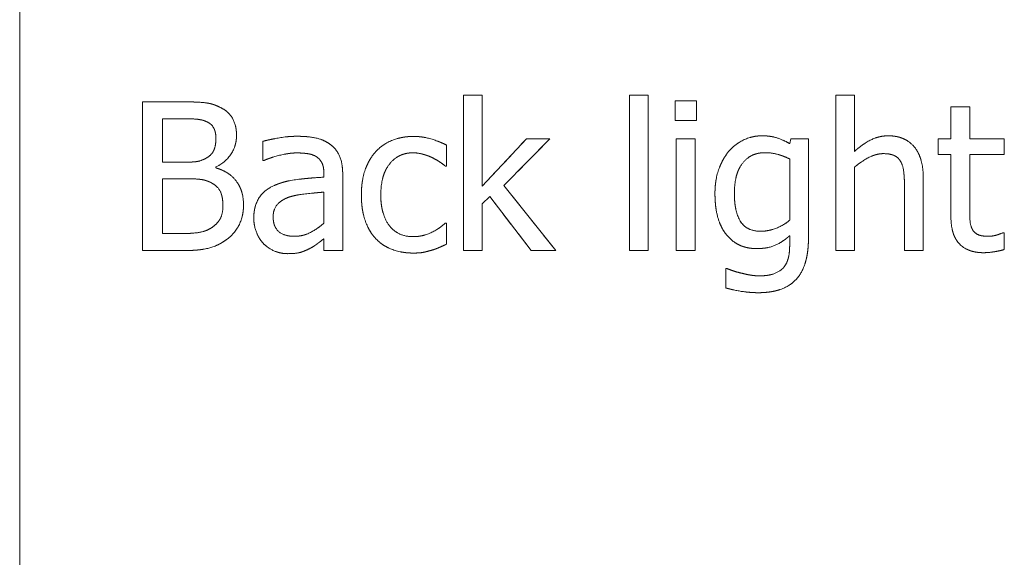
# Model space of a CAD drawing. Header units: millimetres. Extents: x 41 to 1655, y -379 to 1151.
# Tile 9 of 56: x 314.85 to 322.8, y 163.38 to 167.72. Entities that reach past the tile are written whole.
import ezdxf

# ---------------------------------------------------------------- set-up
doc = ezdxf.new("R2010")
doc.units = ezdxf.units.MM
doc.header["$LTSCALE"] = 4
doc.linetypes.add('CHAIN', pattern=[0.3543, 0.2362, -0.0295, 0.0591, -0.0295])
doc.linetypes.add('LONG_DASH_DOTTED', pattern=[0.3001, 0.2362, -0.0295, 0.0049, -0.0295])
doc.layers.add('가시적 모서리(ISO)', color=7, linetype='Continuous', lineweight=18)
doc.layers.add('단면도 선(ISO)', color=7, linetype='LONG_DASH_DOTTED', lineweight=15, true_color=0x004000)
doc.layers.add('오버레이 [기준 허상 선(ISO)]', color=7, linetype='LONG_DASH_DOTTED', lineweight=18, true_color=0x803f3f)

# ---------------------------------------------------------------- blocks, each defined once
blk = doc.blocks.new('2dTransSection0')
at = {"layer": '단면도 선(ISO)', "linetype": 'CHAIN', "ltscale": 77.084045}
blk.add_line((78.7133, 92.8659), (78.7133, 23.4962), dxfattribs=at)

msp = doc.modelspace()

# ---------------------------------------------------------------- linework, layer by layer
at = {"layer": '가시적 모서리(ISO)'}
for p, q in [((318.4342, 167.1107), (318.5859, 167.1107)), ((318.4342, 165.8572), (318.4342, 167.1107)), ((318.5859, 167.1107), (318.5859, 166.3775)), ((319.7742, 167.1107), (319.9259, 167.1107)), ((319.7742, 165.8572), (319.7742, 167.1107)), ((319.9259, 167.1107), (319.9259, 165.8572)), ((321.4381, 167.1107), (321.5898, 167.1107)), ((321.4381, 165.8572), (321.4381, 167.1107)), ((321.5898, 167.1107), (321.5898, 166.6575)), ((315.8455, 167.0572), (316.1635, 167.0572)), ((315.8455, 165.8572), (315.8455, 167.0572)), ((320.1418, 167.065), (320.3139, 167.065)), ((320.1418, 166.9075), (320.1418, 167.065)), ((320.3139, 167.065), (320.3139, 166.9075)), ((322.3677, 167.0164), (322.5194, 167.0164)), ((322.3677, 166.7577), (322.3677, 167.0164)), ((322.5194, 167.0164), (322.5194, 166.7577)), ((316.1577, 166.9211), (316.005, 166.9211)), ((316.005, 166.9211), (316.005, 166.57)), ((320.3139, 166.9075), (320.1418, 166.9075)), ((316.8151, 166.5836), (316.8151, 166.7383)), ((318.2961, 166.7091), (318.2961, 166.5389)), ((318.5859, 166.3775), (318.9418, 166.7577)), ((319.1305, 166.7577), (318.7609, 166.3814)), ((318.9418, 166.7577), (319.1305, 166.7577)), ((320.1515, 166.7577), (320.3032, 166.7577)), ((320.1515, 165.8572), (320.1515, 166.7577)), ((320.3032, 166.7577), (320.3032, 165.8572)), ((321.0666, 166.7198), (321.0754, 166.7577)), ((321.0754, 166.7577), (321.2183, 166.7577)), ((321.2183, 166.7577), (321.2183, 165.9603)), ((322.2656, 166.7577), (322.3677, 166.7577)), ((322.2656, 166.6323), (322.2656, 166.7577)), ((322.5194, 166.7577), (322.7985, 166.7577)), ((322.7985, 166.7577), (322.7985, 166.6323)), ((322.3677, 166.6323), (322.2656, 166.6323)), ((322.3677, 166.1334), (322.3677, 166.6323)), ((322.5194, 166.6323), (322.5194, 166.2034)), ((322.7985, 166.6323), (322.5194, 166.6323)), ((316.005, 166.57), (316.1859, 166.57)), ((316.8238, 166.5836), (316.8151, 166.5836)), ((318.2961, 166.5389), (318.2874, 166.5389)), ((321.0666, 166.1013), (321.0666, 166.5963)), ((316.4348, 166.5302), (316.4348, 166.5243)), ((317.3081, 166.4494), (317.3081, 166.4786)), ((317.4598, 166.4728), (317.4598, 165.8572)), ((321.5898, 166.5302), (321.5898, 165.8572)), ((316.1859, 166.4368), (316.005, 166.4368)), ((316.005, 166.4368), (316.005, 165.9934)), ((318.7609, 166.3814), (319.1801, 165.8572)), ((322.1451, 166.4417), (322.1451, 165.8572)), ((317.3081, 166.0789), (317.3081, 166.3289)), ((321.9934, 165.8572), (321.9934, 166.3707)), ((318.6462, 166.2919), (318.5859, 166.2336)), ((318.5859, 166.2336), (318.5859, 165.8572)), ((318.9807, 165.8572), (318.6462, 166.2919)), ((318.2874, 166.078), (318.2961, 166.078)), ((318.2961, 166.078), (318.2961, 165.9078)), ((316.005, 165.9934), (316.1344, 165.9934)), ((321.0666, 165.8981), (321.0666, 165.9768)), ((322.7898, 166.0011), (322.7985, 166.0011)), ((322.7985, 166.0011), (322.7985, 165.865)), ((317.3081, 165.8572), (317.3081, 165.9525)), ((316.1898, 165.8572), (315.8455, 165.8572)), ((317.4598, 165.8572), (317.3081, 165.8572)), ((318.5859, 165.8572), (318.4342, 165.8572)), ((319.1801, 165.8572), (318.9807, 165.8572)), ((319.9259, 165.8572), (319.7742, 165.8572)), ((320.3032, 165.8572), (320.1515, 165.8572)), ((321.5898, 165.8572), (321.4381, 165.8572)), ((322.1451, 165.8572), (321.9934, 165.8572)), ((320.5502, 165.7133), (320.558, 165.7133)), ((320.5502, 165.5558), (320.5502, 165.7133))]:
    msp.add_line(p, q, dxfattribs=at)
for points in [[(316.1635, 167.0572), (316.2919, 167.0572), (316.4203, 167.0407), (316.4786, 167.0086)], [(316.4786, 167.0086), (316.5438, 166.9746), (316.6031, 166.8627), (316.6031, 166.7869)], [(316.3755, 166.89), (316.3366, 166.9114), (316.2423, 166.9211), (316.1577, 166.9211)], [(316.4368, 166.7645), (316.4368, 166.8073), (316.4076, 166.8715), (316.3755, 166.89)], [(316.6031, 166.7869), (316.6031, 166.7023), (316.5136, 166.5681), (316.4348, 166.5302)], [(316.8151, 166.7383), (316.8569, 166.7499), (317.0134, 166.7791), (317.0903, 166.7791)], [(317.0903, 166.7791), (317.1836, 166.7791), (317.311, 166.7499), (317.3616, 166.712)], [(317.7272, 166.6556), (317.7807, 166.7149), (317.9392, 166.7781), (318.0306, 166.7781)], [(318.0306, 166.7781), (318.1045, 166.7781), (318.2426, 166.7363), (318.2961, 166.7091)], [(320.5794, 166.6624), (320.63, 166.7198), (320.769, 166.783), (320.8429, 166.783)], [(320.8429, 166.783), (320.913, 166.783), (321.0151, 166.7499), (321.0666, 166.7198)], [(321.5898, 166.6575), (321.6579, 166.7188), (321.7891, 166.783), (321.863, 166.783)], [(321.863, 166.783), (321.9953, 166.783), (322.1451, 166.608), (322.1451, 166.4417)], [(316.3697, 166.6099), (316.4066, 166.6332), (316.4368, 166.7081), (316.4368, 166.7645)], [(317.3616, 166.712), (317.4112, 166.6751), (317.4598, 166.5574), (317.4598, 166.4728)], [(317.0893, 166.6449), (317.0368, 166.6449), (316.8948, 166.6138), (316.8238, 166.5836)], [(317.2468, 166.6148), (317.2177, 166.6332), (317.134, 166.6449), (317.0893, 166.6449)], [(317.3081, 166.4786), (317.3081, 166.5311), (317.276, 166.5963), (317.2468, 166.6148)], [(317.6105, 166.3055), (317.6105, 166.4242), (317.6737, 166.5973), (317.7272, 166.6556)], [(318.0277, 166.6459), (317.91, 166.6459), (317.7671, 166.4679), (317.7671, 166.3055)], [(318.1843, 166.606), (318.1522, 166.6216), (318.0666, 166.6459), (318.0277, 166.6459)], [(320.4637, 166.3162), (320.4637, 166.4281), (320.5269, 166.6011), (320.5794, 166.6624)], [(320.8673, 166.6469), (320.7525, 166.6469), (320.6203, 166.4776), (320.6203, 166.3191)], [(321.0666, 166.5963), (321.0102, 166.6235), (320.9149, 166.6469), (320.8673, 166.6469)], [(321.8232, 166.6391), (321.7668, 166.6391), (321.6472, 166.5788), (321.5898, 166.5302)], [(321.9642, 166.572), (321.9457, 166.606), (321.8796, 166.6391), (321.8232, 166.6391)], [(316.1859, 166.57), (316.2608, 166.57), (316.3318, 166.5856), (316.3697, 166.6099)], [(318.2874, 166.5389), (318.2708, 166.5525), (318.2203, 166.5875), (318.1843, 166.606)], [(321.9934, 166.3707), (321.9934, 166.4329), (321.9817, 166.5399), (321.9642, 166.572)], [(316.4348, 166.5243), (316.5418, 166.4951), (316.6595, 166.3405), (316.6595, 166.2258)], [(316.3959, 166.4057), (316.358, 166.4251), (316.2686, 166.4368), (316.1859, 166.4368)], [(316.4932, 166.219), (316.4932, 166.287), (316.4543, 166.3746), (316.3959, 166.4057)], [(316.7421, 166.1178), (316.7421, 166.2112), (316.8209, 166.3434), (316.9065, 166.3814)], [(316.9065, 166.3814), (316.9823, 166.4164), (317.1885, 166.4426), (317.3081, 166.4494)], [(317.3081, 166.3289), (317.2536, 166.324), (317.0893, 166.3075), (317.0378, 166.2919)], [(317.7272, 165.9525), (317.6718, 166.0099), (317.6105, 166.1869), (317.6105, 166.3055)], [(317.7671, 166.3055), (317.7671, 166.147), (317.9052, 165.9691), (318.0277, 165.9691)], [(320.7992, 165.8728), (320.6455, 165.8728), (320.4637, 166.1013), (320.4637, 166.3162)], [(320.6203, 166.3191), (320.6203, 166.1694), (320.7204, 166.0128), (320.8332, 166.0128)], [(316.4066, 166.0439), (316.4514, 166.076), (316.4932, 166.1558), (316.4932, 166.219)], [(316.6595, 166.2258), (316.6595, 166.1363), (316.5914, 165.9992), (316.535, 165.9545)], [(317.0378, 166.2919), (316.9775, 166.2734), (316.8987, 166.1966), (316.8987, 166.1285)], [(322.5194, 166.2034), (322.5194, 166.1353), (322.5243, 166.0605), (322.5408, 166.0284)], [(316.8219, 165.9117), (316.7859, 165.9486), (316.7421, 166.0575), (316.7421, 166.1178)], [(316.8987, 166.1285), (316.8987, 166.0507), (316.9862, 165.972), (317.0699, 165.972)], [(317.0699, 165.972), (317.1408, 165.972), (317.2575, 166.0332), (317.3081, 166.0789)], [(318.0277, 165.9691), (318.1016, 165.9691), (318.2358, 166.0303), (318.2874, 166.078)], [(320.8332, 166.0128), (320.8925, 166.0128), (321.017, 166.0595), (321.0666, 166.1013)], [(322.6303, 165.8397), (322.5068, 165.8397), (322.3677, 165.9807), (322.3677, 166.1334)], [(316.1344, 165.9934), (316.2394, 165.9934), (316.36, 166.0128), (316.4066, 166.0439)], [(321.0666, 165.9768), (321.0053, 165.9234), (320.8877, 165.8728), (320.7992, 165.8728)], [(322.5408, 166.0284), (322.5545, 166.0002), (322.6157, 165.972), (322.6682, 165.972)], [(322.6682, 165.972), (322.7052, 165.972), (322.7742, 165.9943), (322.7898, 166.0011)], [(316.535, 165.9545), (316.4669, 165.902), (316.3123, 165.8572), (316.1898, 165.8572)], [(317.0154, 165.8319), (316.96, 165.8319), (316.8598, 165.8738), (316.8219, 165.9117)], [(317.3081, 165.9525), (317.2896, 165.9389), (317.2274, 165.8903), (317.1982, 165.8757)], [(318.0306, 165.8368), (317.9373, 165.8368), (317.7827, 165.8942), (317.7272, 165.9525)], [(318.2961, 165.9078), (318.2737, 165.8971), (318.2057, 165.8669), (318.1784, 165.8601)], [(321.2183, 165.9603), (321.2183, 165.7308), (321.019, 165.5169), (320.8138, 165.5169)], [(321.0199, 165.723), (321.0462, 165.7561), (321.0666, 165.8426), (321.0666, 165.8981)], [(317.1982, 165.8757), (317.1583, 165.8543), (317.0835, 165.8319), (317.0154, 165.8319)], [(318.1784, 165.8601), (318.1395, 165.8485), (318.0783, 165.8368), (318.0306, 165.8368)], [(322.7985, 165.865), (322.7558, 165.8533), (322.6682, 165.8397), (322.6303, 165.8397)], [(320.558, 165.7133), (320.5736, 165.7065), (320.6329, 165.6851), (320.6708, 165.6763)], [(320.6708, 165.6763), (320.7126, 165.6657), (320.7836, 165.653), (320.8254, 165.653)], [(320.8254, 165.653), (320.8955, 165.653), (320.9927, 165.69), (321.0199, 165.723)], [(320.8138, 165.5169), (320.7476, 165.5169), (320.6096, 165.5383), (320.5502, 165.5558)]]:
    msp.add_open_spline(points, degree=2, dxfattribs=at)
at = {"layer": '오버레이 [기준 허상 선(ISO)]', "ltscale": 0.049654}
for p, q in [((318.4342, 167.1107), (318.5859, 167.1107)), ((319.7742, 167.1107), (319.9259, 167.1107)), ((321.4381, 167.1107), (321.5898, 167.1107)), ((322.3677, 167.0164), (322.5194, 167.0164)), ((320.1515, 166.7577), (320.3032, 166.7577)), ((317.4598, 165.8572), (317.3081, 165.8572)), ((318.5859, 165.8572), (318.4342, 165.8572)), ((319.9259, 165.8572), (319.7742, 165.8572)), ((320.3032, 165.8572), (320.1515, 165.8572)), ((321.5898, 165.8572), (321.4381, 165.8572)), ((322.1451, 165.8572), (321.9934, 165.8572))]:
    msp.add_line(p, q, dxfattribs=at)
at = {"layer": '오버레이 [기준 허상 선(ISO)]', "ltscale": 0.411011}
for p, q in [((318.4342, 165.8572), (318.4342, 167.1107)), ((319.7742, 165.8572), (319.7742, 167.1107)), ((319.9259, 167.1107), (319.9259, 165.8572)), ((321.4381, 165.8572), (321.4381, 167.1107))]:
    msp.add_line(p, q, dxfattribs=at)
at = {"layer": '오버레이 [기준 허상 선(ISO)]', "ltscale": 0.240379}
msp.add_line((318.5859, 167.1107), (318.5859, 166.3775), dxfattribs=at)
at = {"layer": '오버레이 [기준 허상 선(ISO)]', "ltscale": 0.148525}
msp.add_line((321.5898, 167.1107), (321.5898, 166.6575), dxfattribs=at)
at = {"layer": '오버레이 [기준 허상 선(ISO)]', "ltscale": 0.104193}
msp.add_line((315.8455, 167.0572), (316.1635, 167.0572), dxfattribs=at)
at = {"layer": '오버레이 [기준 허상 선(ISO)]', "ltscale": 0.39347}
msp.add_line((315.8455, 165.8572), (315.8455, 167.0572), dxfattribs=at)
at = {"layer": '오버레이 [기준 허상 선(ISO)]', "ltscale": 0.056352}
for p, q in [((320.1418, 167.065), (320.3139, 167.065)), ((320.3139, 166.9075), (320.1418, 166.9075))]:
    msp.add_line(p, q, dxfattribs=at)
at = {"layer": '오버레이 [기준 허상 선(ISO)]', "ltscale": 0.051568}
for p, q in [((320.1418, 166.9075), (320.1418, 167.065)), ((320.3139, 167.065), (320.3139, 166.9075)), ((320.5502, 165.5558), (320.5502, 165.7133))]:
    msp.add_line(p, q, dxfattribs=at)
at = {"layer": '오버레이 [기준 허상 선(ISO)]', "ltscale": 0.084738}
for p, q in [((322.3677, 166.7577), (322.3677, 167.0164)), ((322.5194, 167.0164), (322.5194, 166.7577))]:
    msp.add_line(p, q, dxfattribs=at)
at = {"layer": '오버레이 [기준 허상 선(ISO)]', "ltscale": 0.049973}
msp.add_line((316.1577, 166.9211), (316.005, 166.9211), dxfattribs=at)
at = {"layer": '오버레이 [기준 허상 선(ISO)]', "ltscale": 0.115037}
msp.add_line((316.005, 166.9211), (316.005, 166.57), dxfattribs=at)
at = {"layer": '오버레이 [기준 허상 선(ISO)]', "ltscale": 0.050611}
msp.add_line((316.8151, 166.5836), (316.8151, 166.7383), dxfattribs=at)
at = {"layer": '오버레이 [기준 허상 선(ISO)]', "ltscale": 0.055714}
for p, q in [((318.2961, 166.7091), (318.2961, 166.5389)), ((318.2961, 166.078), (318.2961, 165.9078))]:
    msp.add_line(p, q, dxfattribs=at)
at = {"layer": '오버레이 [기준 허상 선(ISO)]', "ltscale": 0.170714}
msp.add_line((318.5859, 166.3775), (318.9418, 166.7577), dxfattribs=at)
at = {"layer": '오버레이 [기준 허상 선(ISO)]', "ltscale": 0.172884}
msp.add_line((319.1305, 166.7577), (318.7609, 166.3814), dxfattribs=at)
at = {"layer": '오버레이 [기준 허상 선(ISO)]', "ltscale": 0.061774}
msp.add_line((318.9418, 166.7577), (319.1305, 166.7577), dxfattribs=at)
at = {"layer": '오버레이 [기준 허상 선(ISO)]', "ltscale": 0.295237}
for p, q in [((320.1515, 165.8572), (320.1515, 166.7577)), ((320.3032, 166.7577), (320.3032, 165.8572))]:
    msp.add_line(p, q, dxfattribs=at)
at = {"layer": '오버레이 [기준 허상 선(ISO)]', "ltscale": 0.012665}
msp.add_line((321.0666, 166.7198), (321.0754, 166.7577), dxfattribs=at)
at = {"layer": '오버레이 [기준 허상 선(ISO)]', "ltscale": 0.046784}
msp.add_line((321.0754, 166.7577), (321.2183, 166.7577), dxfattribs=at)
at = {"layer": '오버레이 [기준 허상 선(ISO)]', "ltscale": 0.261429}
msp.add_line((321.2183, 166.7577), (321.2183, 165.9603), dxfattribs=at)
at = {"layer": '오버레이 [기준 허상 선(ISO)]', "ltscale": 0.033388}
for p, q in [((322.2656, 166.7577), (322.3677, 166.7577)), ((322.3677, 166.6323), (322.2656, 166.6323))]:
    msp.add_line(p, q, dxfattribs=at)
at = {"layer": '오버레이 [기준 허상 선(ISO)]', "ltscale": 0.041043}
for p, q in [((322.2656, 166.6323), (322.2656, 166.7577)), ((322.7985, 166.7577), (322.7985, 166.6323))]:
    msp.add_line(p, q, dxfattribs=at)
at = {"layer": '오버레이 [기준 허상 선(ISO)]', "ltscale": 0.091435}
for p, q in [((322.5194, 166.7577), (322.7985, 166.7577)), ((322.7985, 166.6323), (322.5194, 166.6323))]:
    msp.add_line(p, q, dxfattribs=at)
at = {"layer": '오버레이 [기준 허상 선(ISO)]', "ltscale": 0.163515}
msp.add_line((322.3677, 166.1334), (322.3677, 166.6323), dxfattribs=at)
at = {"layer": '오버레이 [기준 허상 선(ISO)]', "ltscale": 0.140552}
msp.add_line((322.5194, 166.6323), (322.5194, 166.2034), dxfattribs=at)
at = {"layer": '오버레이 [기준 허상 선(ISO)]', "ltscale": 0.059222}
for p, q in [((316.005, 166.57), (316.1859, 166.57)), ((316.1859, 166.4368), (316.005, 166.4368))]:
    msp.add_line(p, q, dxfattribs=at)
at = {"layer": '오버레이 [기준 허상 선(ISO)]', "ltscale": 0.00277}
for p, q in [((316.8238, 166.5836), (316.8151, 166.5836)), ((318.2961, 166.5389), (318.2874, 166.5389)), ((318.2874, 166.078), (318.2961, 166.078)), ((322.7898, 166.0011), (322.7985, 166.0011))]:
    msp.add_line(p, q, dxfattribs=at)
at = {"layer": '오버레이 [기준 허상 선(ISO)]', "ltscale": 0.162239}
msp.add_line((321.0666, 166.1013), (321.0666, 166.5963), dxfattribs=at)
at = {"layer": '오버레이 [기준 허상 선(ISO)]', "ltscale": 0.001814}
msp.add_line((316.4348, 166.5302), (316.4348, 166.5243), dxfattribs=at)
at = {"layer": '오버레이 [기준 허상 선(ISO)]', "ltscale": 0.009468}
msp.add_line((317.3081, 166.4494), (317.3081, 166.4786), dxfattribs=at)
at = {"layer": '오버레이 [기준 허상 선(ISO)]', "ltscale": 0.201788}
msp.add_line((317.4598, 166.4728), (317.4598, 165.8572), dxfattribs=at)
at = {"layer": '오버레이 [기준 허상 선(ISO)]', "ltscale": 0.220605}
msp.add_line((321.5898, 166.5302), (321.5898, 165.8572), dxfattribs=at)
at = {"layer": '오버레이 [기준 허상 선(ISO)]', "ltscale": 0.145336}
msp.add_line((316.005, 166.4368), (316.005, 165.9934), dxfattribs=at)
at = {"layer": '오버레이 [기준 허상 선(ISO)]', "ltscale": 0.220009}
msp.add_line((318.7609, 166.3814), (319.1801, 165.8572), dxfattribs=at)
at = {"layer": '오버레이 [기준 허상 선(ISO)]', "ltscale": 0.191582}
msp.add_line((322.1451, 166.4417), (322.1451, 165.8572), dxfattribs=at)
at = {"layer": '오버레이 [기준 허상 선(ISO)]', "ltscale": 0.081867}
msp.add_line((317.3081, 166.0789), (317.3081, 166.3289), dxfattribs=at)
at = {"layer": '오버레이 [기준 허상 선(ISO)]', "ltscale": 0.168299}
msp.add_line((321.9934, 165.8572), (321.9934, 166.3707), dxfattribs=at)
at = {"layer": '오버레이 [기준 허상 선(ISO)]', "ltscale": 0.027418}
msp.add_line((318.6462, 166.2919), (318.5859, 166.2336), dxfattribs=at)
at = {"layer": '오버레이 [기준 허상 선(ISO)]', "ltscale": 0.123329}
msp.add_line((318.5859, 166.2336), (318.5859, 165.8572), dxfattribs=at)
at = {"layer": '오버레이 [기준 허상 선(ISO)]', "ltscale": 0.179795}
msp.add_line((318.9807, 165.8572), (318.6462, 166.2919), dxfattribs=at)
at = {"layer": '오버레이 [기준 허상 선(ISO)]', "ltscale": 0.042319}
msp.add_line((316.005, 165.9934), (316.1344, 165.9934), dxfattribs=at)
at = {"layer": '오버레이 [기준 허상 선(ISO)]', "ltscale": 0.025734}
msp.add_line((321.0666, 165.8981), (321.0666, 165.9768), dxfattribs=at)
at = {"layer": '오버레이 [기준 허상 선(ISO)]', "ltscale": 0.044551}
msp.add_line((322.7985, 166.0011), (322.7985, 165.865), dxfattribs=at)
at = {"layer": '오버레이 [기준 허상 선(ISO)]', "ltscale": 0.031156}
msp.add_line((317.3081, 165.8572), (317.3081, 165.9525), dxfattribs=at)
at = {"layer": '오버레이 [기준 허상 선(ISO)]', "ltscale": 0.112804}
msp.add_line((316.1898, 165.8572), (315.8455, 165.8572), dxfattribs=at)
at = {"layer": '오버레이 [기준 허상 선(ISO)]', "ltscale": 0.065282}
msp.add_line((319.1801, 165.8572), (318.9807, 165.8572), dxfattribs=at)
at = {"layer": '오버레이 [기준 허상 선(ISO)]', "ltscale": 0.002452}
msp.add_line((320.5502, 165.7133), (320.558, 165.7133), dxfattribs=at)
at = {"layer": '오버레이 [기준 허상 선(ISO)]', "ltscale": 0.105707}
msp.add_open_spline([(316.1635, 167.0572), (316.2919, 167.0572), (316.4203, 167.0407), (316.4786, 167.0086)], degree=2, dxfattribs=at)
at = {"layer": '오버레이 [기준 허상 선(ISO)]', "ltscale": 0.088182}
msp.add_open_spline([(316.4786, 167.0086), (316.5438, 166.9746), (316.6031, 166.8627), (316.6031, 166.7869)], degree=2, dxfattribs=at)
at = {"layer": '오버레이 [기준 허상 선(ISO)]', "ltscale": 0.072874}
msp.add_open_spline([(316.3755, 166.89), (316.3366, 166.9114), (316.2423, 166.9211), (316.1577, 166.9211)], degree=2, dxfattribs=at)
at = {"layer": '오버레이 [기준 허상 선(ISO)]', "ltscale": 0.048064}
msp.add_open_spline([(316.4368, 166.7645), (316.4368, 166.8073), (316.4076, 166.8715), (316.3755, 166.89)], degree=2, dxfattribs=at)
at = {"layer": '오버레이 [기준 허상 선(ISO)]', "ltscale": 0.106379}
msp.add_open_spline([(316.6031, 166.7869), (316.6031, 166.7023), (316.5136, 166.5681), (316.4348, 166.5302)], degree=2, dxfattribs=at)
at = {"layer": '오버레이 [기준 허상 선(ISO)]', "ltscale": 0.091398}
msp.add_open_spline([(316.8151, 166.7383), (316.8569, 166.7499), (317.0134, 166.7791), (317.0903, 166.7791)], degree=2, dxfattribs=at)
at = {"layer": '오버레이 [기준 허상 선(ISO)]', "ltscale": 0.093286}
msp.add_open_spline([(317.0903, 166.7791), (317.1836, 166.7791), (317.311, 166.7499), (317.3616, 166.712)], degree=2, dxfattribs=at)
at = {"layer": '오버레이 [기준 허상 선(ISO)]', "ltscale": 0.110414}
msp.add_open_spline([(317.7272, 166.6556), (317.7807, 166.7149), (317.9392, 166.7781), (318.0306, 166.7781)], degree=2, dxfattribs=at)
at = {"layer": '오버레이 [기준 허상 선(ISO)]', "ltscale": 0.090687}
msp.add_open_spline([(318.0306, 166.7781), (318.1045, 166.7781), (318.2426, 166.7363), (318.2961, 166.7091)], degree=2, dxfattribs=at)
at = {"layer": '오버레이 [기준 허상 선(ISO)]', "ltscale": 0.097839}
msp.add_open_spline([(320.5794, 166.6624), (320.63, 166.7198), (320.769, 166.783), (320.8429, 166.783)], degree=2, dxfattribs=at)
at = {"layer": '오버레이 [기준 허상 선(ISO)]', "ltscale": 0.077177}
msp.add_open_spline([(320.8429, 166.783), (320.913, 166.783), (321.0151, 166.7499), (321.0666, 166.7198)], degree=2, dxfattribs=at)
at = {"layer": '오버레이 [기준 허상 선(ISO)]', "ltscale": 0.100934}
msp.add_open_spline([(321.5898, 166.6575), (321.6579, 166.7188), (321.7891, 166.783), (321.863, 166.783)], degree=2, dxfattribs=at)
at = {"layer": '오버레이 [기준 허상 선(ISO)]', "ltscale": 0.164787}
msp.add_open_spline([(321.863, 166.783), (321.9953, 166.783), (322.1451, 166.608), (322.1451, 166.4417)], degree=2, dxfattribs=at)
at = {"layer": '오버레이 [기준 허상 선(ISO)]', "ltscale": 0.057946}
msp.add_open_spline([(316.3697, 166.6099), (316.4066, 166.6332), (316.4368, 166.7081), (316.4368, 166.7645)], degree=2, dxfattribs=at)
at = {"layer": '오버레이 [기준 허상 선(ISO)]', "ltscale": 0.088094}
msp.add_open_spline([(317.3616, 166.712), (317.4112, 166.6751), (317.4598, 166.5574), (317.4598, 166.4728)], degree=2, dxfattribs=at)
at = {"layer": '오버레이 [기준 허상 선(ISO)]', "ltscale": 0.089791}
msp.add_open_spline([(317.0893, 166.6449), (317.0368, 166.6449), (316.8948, 166.6138), (316.8238, 166.5836)], degree=2, dxfattribs=at)
at = {"layer": '오버레이 [기준 허상 선(ISO)]', "ltscale": 0.05317}
msp.add_open_spline([(317.2468, 166.6148), (317.2177, 166.6332), (317.134, 166.6449), (317.0893, 166.6449)], degree=2, dxfattribs=at)
at = {"layer": '오버레이 [기준 허상 선(ISO)]', "ltscale": 0.051201}
msp.add_open_spline([(317.3081, 166.4786), (317.3081, 166.5311), (317.276, 166.5963), (317.2468, 166.6148)], degree=2, dxfattribs=at)
at = {"layer": '오버레이 [기준 허상 선(ISO)]', "ltscale": 0.123802}
msp.add_open_spline([(317.6105, 166.3055), (317.6105, 166.4242), (317.6737, 166.5973), (317.7272, 166.6556)], degree=2, dxfattribs=at)
at = {"layer": '오버레이 [기준 허상 선(ISO)]', "ltscale": 0.158367}
msp.add_open_spline([(318.0277, 166.6459), (317.91, 166.6459), (317.7671, 166.4679), (317.7671, 166.3055)], degree=2, dxfattribs=at)
at = {"layer": '오버레이 [기준 허상 선(ISO)]', "ltscale": 0.053292}
msp.add_open_spline([(318.1843, 166.606), (318.1522, 166.6216), (318.0666, 166.6459), (318.0277, 166.6459)], degree=2, dxfattribs=at)
at = {"layer": '오버레이 [기준 허상 선(ISO)]', "ltscale": 0.122202}
msp.add_open_spline([(320.4637, 166.3162), (320.4637, 166.4281), (320.5269, 166.6011), (320.5794, 166.6624)], degree=2, dxfattribs=at)
at = {"layer": '오버레이 [기준 허상 선(ISO)]', "ltscale": 0.152044}
msp.add_open_spline([(320.8673, 166.6469), (320.7525, 166.6469), (320.6203, 166.4776), (320.6203, 166.3191)], degree=2, dxfattribs=at)
at = {"layer": '오버레이 [기준 허상 선(ISO)]', "ltscale": 0.067964}
msp.add_open_spline([(321.0666, 166.5963), (321.0102, 166.6235), (320.9149, 166.6469), (320.8673, 166.6469)], degree=2, dxfattribs=at)
at = {"layer": '오버레이 [기준 허상 선(ISO)]', "ltscale": 0.086054}
msp.add_open_spline([(321.8232, 166.6391), (321.7668, 166.6391), (321.6472, 166.5788), (321.5898, 166.5302)], degree=2, dxfattribs=at)
at = {"layer": '오버레이 [기준 허상 선(ISO)]', "ltscale": 0.054063}
msp.add_open_spline([(321.9642, 166.572), (321.9457, 166.606), (321.8796, 166.6391), (321.8232, 166.6391)], degree=2, dxfattribs=at)
at = {"layer": '오버레이 [기준 허상 선(ISO)]', "ltscale": 0.062665}
msp.add_open_spline([(316.1859, 166.57), (316.2608, 166.57), (316.3318, 166.5856), (316.3697, 166.6099)], degree=2, dxfattribs=at)
at = {"layer": '오버레이 [기준 허상 선(ISO)]', "ltscale": 0.040318}
msp.add_open_spline([(318.2874, 166.5389), (318.2708, 166.5525), (318.2203, 166.5875), (318.1843, 166.606)], degree=2, dxfattribs=at)
at = {"layer": '오버레이 [기준 허상 선(ISO)]', "ltscale": 0.067191}
msp.add_open_spline([(321.9934, 166.3707), (321.9934, 166.4329), (321.9817, 166.5399), (321.9642, 166.572)], degree=2, dxfattribs=at)
at = {"layer": '오버레이 [기준 허상 선(ISO)]', "ltscale": 0.132833}
msp.add_open_spline([(316.4348, 166.5243), (316.5418, 166.4951), (316.6595, 166.3405), (316.6595, 166.2258)], degree=2, dxfattribs=at)
at = {"layer": '오버레이 [기준 허상 선(ISO)]', "ltscale": 0.070242}
msp.add_open_spline([(316.3959, 166.4057), (316.358, 166.4251), (316.2686, 166.4368), (316.1859, 166.4368)], degree=2, dxfattribs=at)
at = {"layer": '오버레이 [기준 허상 선(ISO)]', "ltscale": 0.073467}
msp.add_open_spline([(316.4932, 166.219), (316.4932, 166.287), (316.4543, 166.3746), (316.3959, 166.4057)], degree=2, dxfattribs=at)
at = {"layer": '오버레이 [기준 허상 선(ISO)]', "ltscale": 0.108647}
msp.add_open_spline([(316.7421, 166.1178), (316.7421, 166.2112), (316.8209, 166.3434), (316.9065, 166.3814)], degree=2, dxfattribs=at)
at = {"layer": '오버레이 [기준 허상 선(ISO)]', "ltscale": 0.13425}
msp.add_open_spline([(316.9065, 166.3814), (316.9823, 166.4164), (317.1885, 166.4426), (317.3081, 166.4494)], degree=2, dxfattribs=at)
at = {"layer": '오버레이 [기준 허상 선(ISO)]', "ltscale": 0.089527}
msp.add_open_spline([(317.3081, 166.3289), (317.2536, 166.324), (317.0893, 166.3075), (317.0378, 166.2919)], degree=2, dxfattribs=at)
at = {"layer": '오버레이 [기준 허상 선(ISO)]', "ltscale": 0.12488}
msp.add_open_spline([(317.7272, 165.9525), (317.6718, 166.0099), (317.6105, 166.1869), (317.6105, 166.3055)], degree=2, dxfattribs=at)
at = {"layer": '오버레이 [기준 허상 선(ISO)]', "ltscale": 0.157666}
msp.add_open_spline([(317.7671, 166.3055), (317.7671, 166.147), (317.9052, 165.9691), (318.0277, 165.9691)], degree=2, dxfattribs=at)
at = {"layer": '오버레이 [기준 허상 선(ISO)]', "ltscale": 0.20587}
msp.add_open_spline([(320.7992, 165.8728), (320.6455, 165.8728), (320.4637, 166.1013), (320.4637, 166.3162)], degree=2, dxfattribs=at)
at = {"layer": '오버레이 [기준 허상 선(ISO)]', "ltscale": 0.139531}
msp.add_open_spline([(320.6203, 166.3191), (320.6203, 166.1694), (320.7204, 166.0128), (320.8332, 166.0128)], degree=2, dxfattribs=at)
at = {"layer": '오버레이 [기준 허상 선(ISO)]', "ltscale": 0.066965}
msp.add_open_spline([(316.4066, 166.0439), (316.4514, 166.076), (316.4932, 166.1558), (316.4932, 166.219)], degree=2, dxfattribs=at)
at = {"layer": '오버레이 [기준 허상 선(ISO)]', "ltscale": 0.101329}
msp.add_open_spline([(316.6595, 166.2258), (316.6595, 166.1363), (316.5914, 165.9992), (316.535, 165.9545)], degree=2, dxfattribs=at)
at = {"layer": '오버레이 [기준 허상 선(ISO)]', "ltscale": 0.076196}
msp.add_open_spline([(317.0378, 166.2919), (316.9775, 166.2734), (316.8987, 166.1966), (316.8987, 166.1285)], degree=2, dxfattribs=at)
at = {"layer": '오버레이 [기준 허상 선(ISO)]', "ltscale": 0.058326}
msp.add_open_spline([(322.5194, 166.2034), (322.5194, 166.1353), (322.5243, 166.0605), (322.5408, 166.0284)], degree=2, dxfattribs=at)
at = {"layer": '오버레이 [기준 허상 선(ISO)]', "ltscale": 0.07416}
msp.add_open_spline([(316.8219, 165.9117), (316.7859, 165.9486), (316.7421, 166.0575), (316.7421, 166.1178)], degree=2, dxfattribs=at)
at = {"layer": '오버레이 [기준 허상 선(ISO)]', "ltscale": 0.086937}
msp.add_open_spline([(316.8987, 166.1285), (316.8987, 166.0507), (316.9862, 165.972), (317.0699, 165.972)], degree=2, dxfattribs=at)
at = {"layer": '오버레이 [기준 허상 선(ISO)]', "ltscale": 0.087666}
msp.add_open_spline([(317.0699, 165.972), (317.1408, 165.972), (317.2575, 166.0332), (317.3081, 166.0789)], degree=2, dxfattribs=at)
at = {"layer": '오버레이 [기준 허상 선(ISO)]', "ltscale": 0.094412}
msp.add_open_spline([(318.0277, 165.9691), (318.1016, 165.9691), (318.2358, 166.0303), (318.2874, 166.078)], degree=2, dxfattribs=at)
at = {"layer": '오버레이 [기준 허상 선(ISO)]', "ltscale": 0.083374}
msp.add_open_spline([(320.8332, 166.0128), (320.8925, 166.0128), (321.017, 166.0595), (321.0666, 166.1013)], degree=2, dxfattribs=at)
at = {"layer": '오버레이 [기준 허상 선(ISO)]', "ltscale": 0.147797}
msp.add_open_spline([(322.6303, 165.8397), (322.5068, 165.8397), (322.3677, 165.9807), (322.3677, 166.1334)], degree=2, dxfattribs=at)
at = {"layer": '오버레이 [기준 허상 선(ISO)]', "ltscale": 0.092112}
msp.add_open_spline([(316.1344, 165.9934), (316.2394, 165.9934), (316.36, 166.0128), (316.4066, 166.0439)], degree=2, dxfattribs=at)
at = {"layer": '오버레이 [기준 허상 선(ISO)]', "ltscale": 0.096551}
msp.add_open_spline([(321.0666, 165.9768), (321.0053, 165.9234), (320.8877, 165.8728), (320.7992, 165.8728)], degree=2, dxfattribs=at)
at = {"layer": '오버레이 [기준 허상 선(ISO)]', "ltscale": 0.048263}
msp.add_open_spline([(322.5408, 166.0284), (322.5545, 166.0002), (322.6157, 165.972), (322.6682, 165.972)], degree=2, dxfattribs=at)
at = {"layer": '오버레이 [기준 허상 선(ISO)]', "ltscale": 0.041184}
msp.add_open_spline([(322.6682, 165.972), (322.7052, 165.972), (322.7742, 165.9943), (322.7898, 166.0011)], degree=2, dxfattribs=at)
at = {"layer": '오버레이 [기준 허상 선(ISO)]', "ltscale": 0.120012}
msp.add_open_spline([(316.535, 165.9545), (316.4669, 165.902), (316.3123, 165.8572), (316.1898, 165.8572)], degree=2, dxfattribs=at)
at = {"layer": '오버레이 [기준 허상 선(ISO)]', "ltscale": 0.070356}
msp.add_open_spline([(317.0154, 165.8319), (316.96, 165.8319), (316.8598, 165.8738), (316.8219, 165.9117)], degree=2, dxfattribs=at)
at = {"layer": '오버레이 [기준 허상 선(ISO)]', "ltscale": 0.043948}
msp.add_open_spline([(317.3081, 165.9525), (317.2896, 165.9389), (317.2274, 165.8903), (317.1982, 165.8757)], degree=2, dxfattribs=at)
at = {"layer": '오버레이 [기준 허상 선(ISO)]', "ltscale": 0.109482}
msp.add_open_spline([(318.0306, 165.8368), (317.9373, 165.8368), (317.7827, 165.8942), (317.7272, 165.9525)], degree=2, dxfattribs=at)
at = {"layer": '오버레이 [기준 허상 선(ISO)]', "ltscale": 0.0416}
msp.add_open_spline([(318.2961, 165.9078), (318.2737, 165.8971), (318.2057, 165.8669), (318.1784, 165.8601)], degree=2, dxfattribs=at)
at = {"layer": '오버레이 [기준 허상 선(ISO)]', "ltscale": 0.226753}
msp.add_open_spline([(321.2183, 165.9603), (321.2183, 165.7308), (321.019, 165.5169), (320.8138, 165.5169)], degree=2, dxfattribs=at)
at = {"layer": '오버레이 [기준 허상 선(ISO)]', "ltscale": 0.060492}
msp.add_open_spline([(321.0199, 165.723), (321.0462, 165.7561), (321.0666, 165.8426), (321.0666, 165.8981)], degree=2, dxfattribs=at)
at = {"layer": '오버레이 [기준 허상 선(ISO)]', "ltscale": 0.062371}
msp.add_open_spline([(317.1982, 165.8757), (317.1583, 165.8543), (317.0835, 165.8319), (317.0154, 165.8319)], degree=2, dxfattribs=at)
at = {"layer": '오버레이 [기준 허상 선(ISO)]', "ltscale": 0.049207}
msp.add_open_spline([(318.1784, 165.8601), (318.1395, 165.8485), (318.0783, 165.8368), (318.0306, 165.8368)], degree=2, dxfattribs=at)
at = {"layer": '오버레이 [기준 허상 선(ISO)]', "ltscale": 0.05585}
msp.add_open_spline([(322.7985, 165.865), (322.7558, 165.8533), (322.6682, 165.8397), (322.6303, 165.8397)], degree=2, dxfattribs=at)
at = {"layer": '오버레이 [기준 허상 선(ISO)]', "ltscale": 0.038885}
msp.add_open_spline([(320.558, 165.7133), (320.5736, 165.7065), (320.6329, 165.6851), (320.6708, 165.6763)], degree=2, dxfattribs=at)
at = {"layer": '오버레이 [기준 허상 선(ISO)]', "ltscale": 0.051341}
msp.add_open_spline([(320.6708, 165.6763), (320.7126, 165.6657), (320.7836, 165.653), (320.8254, 165.653)], degree=2, dxfattribs=at)
at = {"layer": '오버레이 [기준 허상 선(ISO)]', "ltscale": 0.069914}
msp.add_open_spline([(320.8254, 165.653), (320.8955, 165.653), (320.9927, 165.69), (321.0199, 165.723)], degree=2, dxfattribs=at)
at = {"layer": '오버레이 [기준 허상 선(ISO)]', "ltscale": 0.087551}
msp.add_open_spline([(320.8138, 165.5169), (320.7476, 165.5169), (320.6096, 165.5383), (320.5502, 165.5558)], degree=2, dxfattribs=at)

# ---------------------------------------------------------------- block references
at = {"layer": '단면도 선(ISO)', "xscale": 4, "yscale": 4, "zscale": 4}
msp.add_blockref('2dTransSection0', (0, 0), dxfattribs=at)

doc.saveas('drawing.dxf')
